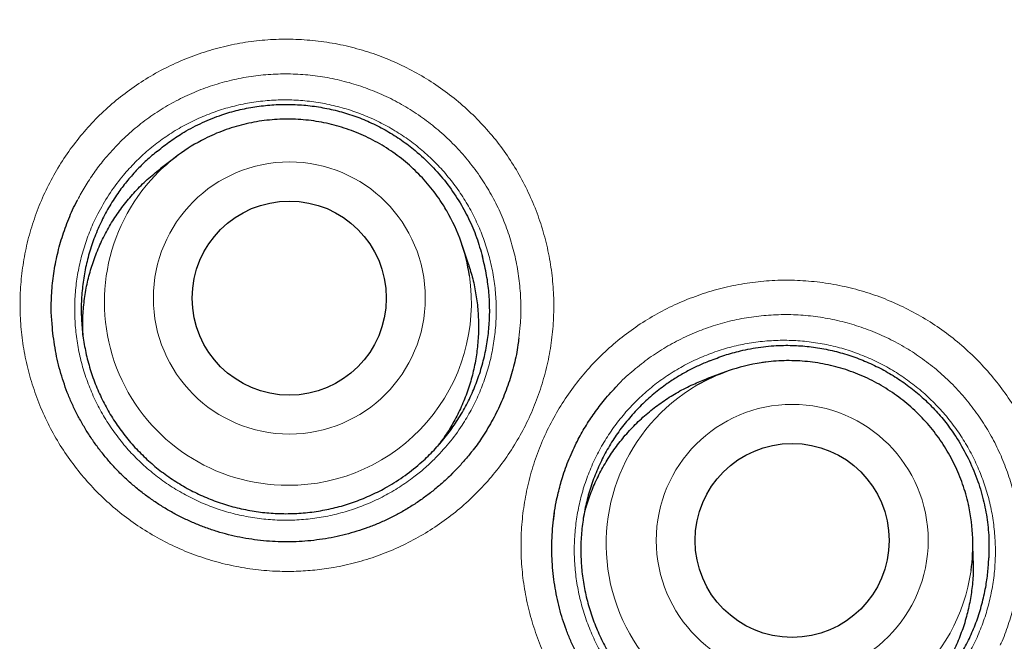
# Model space of a CAD drawing. Header units: millimetres. Extents: x 8 to 869, y 12 to 812.
# Tile 91 of 230: x 410.17 to 416.38, y 803.43 to 807.35. Entities that reach past the tile are written whole.
import ezdxf

# ---------------------------------------------------------------- set-up
doc = ezdxf.new("R2010")
doc.units = ezdxf.units.MM

msp = doc.modelspace()

# ---------------------------------------------------------------- linework, layer by layer
at = {"color": 7, "linetype": 'Continuous', "lineweight": 30}
for p, q in [((411.1535, 806.4893), (411.0528, 806.4125)), ((412.9983, 805.8123), (412.9584, 805.9326)), ((414.6193, 805.1328), (414.5004, 805.089)), ((412.8845, 804.4796), (412.8993, 804.4943)), ((416.1826, 803.9421), (416.1799, 804.0687))]:
    msp.add_line(p, q, dxfattribs=at)
at = {"color": 252, "linetype": 'Continuous', "lineweight": 0}
for centre, radius in [((408.3863, 794.3141), 16.6978), ((408.3863, 794.3141), 15.9984), ((411.8683, 805.5988), 0.8578), ((415.0407, 804.0707), 0.8576)]:
    msp.add_circle(centre, radius, dxfattribs=at)
at = {"color": 7, "linetype": 'Continuous', "lineweight": 30}
for centre, radius in [((408.3863, 794.3141), 16.1738), ((411.8678, 805.5982), 0.6121), ((415.0398, 804.0704), 0.6119)]:
    msp.add_circle(centre, radius, dxfattribs=at)
for centre, radius, start, end in [((411.8538, 805.5719), 1.1542, 116.67547, 136.12841), ((411.863, 805.569), 1.1542, 8.50008, 30.08703), ((415.018, 804.0496), 1.1542, 98.6105, 120.05991), ((415.0263, 804.0442), 1.1539, 351.87284, 12.22012)]:
    msp.add_arc(centre, radius, start, end, dxfattribs=at)
at = {"color": 252, "linetype": 'Continuous', "lineweight": 0}
for centre, radius, start, end in [((411.8572, 805.5736), 1.1555, 136.307, 270.08648), ((411.8642, 805.5707), 1.1527, 269.73673, 8.42659), ((415.0235, 804.0499), 1.1567, 120.30174, 269.97947), ((415.029, 804.0444), 1.1512, 269.70573, 351.84519)]:
    msp.add_arc(centre, radius, start, end, dxfattribs=at)
at = {"color": 7, "linetype": 'Continuous', "lineweight": 30}
for points, knots in [([(418.7011, 779.571), (418.7388, 779.5978), (418.8477, 779.6753), (419.0253, 779.8067), (419.2336, 779.9647), (419.4391, 780.1253), (419.6418, 780.2885), (419.8418, 780.4544), (420.0391, 780.6228), (420.2337, 780.7938), (420.4257, 780.9675), (420.6151, 781.1439), (420.8018, 781.3229), (420.986, 781.5046), (421.1676, 781.689), (421.3466, 781.8761), (421.5231, 782.066), (421.697, 782.2586), (421.8684, 782.454), (422.0371, 782.6519), (422.2029, 782.8523), (422.366, 783.0551), (422.5263, 783.2605), (422.6839, 783.4685), (422.8386, 783.6788), (422.9901, 783.8912), (423.1384, 784.1054), (423.2833, 784.3213), (423.425, 784.5391), (423.5636, 784.759), (423.6991, 784.9809), (423.8313, 785.2045), (423.9602, 785.4299), (424.0858, 785.6571), (424.2082, 785.8861), (424.3273, 786.1168), (424.4429, 786.3491), (424.5551, 786.5828), (424.6638, 786.8177), (424.7689, 787.054), (424.8706, 787.2917), (424.9688, 787.5307), (425.0635, 787.7711), (425.1547, 788.013), (425.2424, 788.256), (425.3266, 788.5004), (425.4075, 788.7465), (425.485, 788.9943), (425.5591, 789.2437), (425.6296, 789.4942), (425.6964, 789.7453), (425.7594, 789.9966), (425.8189, 790.249), (425.8749, 790.5027), (425.9274, 790.7579), (425.9762, 791.0135), (426.0212, 791.2693), (426.0625, 791.5253), (426.1, 791.7815), (426.1338, 792.038), (426.1638, 792.2947), (426.1901, 792.5517), (426.2127, 792.8091), (426.2316, 793.0667), (426.2467, 793.3248), (426.2582, 793.5831), (426.2659, 793.8419), (426.2698, 794.1012), (426.2701, 794.3601), (426.2666, 794.6183), (426.2593, 794.8761), (426.2483, 795.1341), (426.2336, 795.3926), (426.2152, 795.6513), (426.193, 795.9097), (426.1672, 796.1673), (426.1377, 796.4238), (426.1045, 796.68), (426.0676, 796.9361), (426.0269, 797.1921), (425.9826, 797.4475), (425.9346, 797.7021), (425.883, 797.9562), (425.8276, 798.2095), (425.7686, 798.4623), (425.7059, 798.7143), (425.6396, 798.9654), (425.5698, 799.2153), (425.4964, 799.4638), (425.4196, 799.7111), (425.3392, 799.957), (425.2552, 800.2017), (425.1678, 800.4452), (425.077, 800.6867), (424.983, 800.9263), (424.8856, 801.1641), (424.7846, 801.4011), (424.68, 801.637), (424.5719, 801.8716), (424.4604, 802.1045), (424.3459, 802.3354), (424.2281, 802.5642), (424.1068, 802.7921), (423.9818, 803.019), (423.8532, 803.2446), (423.7216, 803.468), (423.587, 803.6891), (423.4493, 803.9081), (423.3086, 804.1249), (423.1648, 804.3396), (423.0179, 804.5522), (422.8679, 804.7626), (422.7149, 804.971), (422.5587, 805.1772), (422.3994, 805.3814), (422.237, 805.5836), (422.0713, 805.7838), (421.9026, 805.9819), (421.7314, 806.177), (421.558, 806.369), (421.3824, 806.5578), (421.2041, 806.7441), (421.0231, 806.9278), (420.8396, 807.1087), (420.6535, 807.2869), (420.465, 807.4622), (420.2742, 807.6347), (420.0807, 807.8045), (419.8844, 807.9717), (419.6853, 808.1366), (419.4835, 808.2988), (419.2792, 808.4582), (419.0727, 808.6147), (418.8643, 808.7679), (418.654, 808.9179), (418.4411, 809.0652), (418.2256, 809.2098), (418.0078, 809.3514), (417.7885, 809.4896), (417.5676, 809.6244), (417.3452, 809.7557), (417.1212, 809.8837), (416.8955, 810.0082), (416.6682, 810.1294), (416.4393, 810.2473), (416.2087, 810.3618), (415.9764, 810.4729), (415.7424, 810.5807), (415.5067, 810.6852), (415.2692, 810.7864), (415.0299, 810.8844), (414.7897, 810.9786), (414.5486, 811.0691), (414.3064, 811.1561), (414.0624, 811.2398), (413.8168, 811.3201), (413.5698, 811.3969), (413.3219, 811.4701), (413.0736, 811.5396), (412.8245, 811.6054), (412.5744, 811.6676), (412.3229, 811.7264), (412.0702, 811.7816), (411.8169, 811.8332), (411.5628, 811.8811), (411.308, 811.9253), (411.0524, 811.9659), (410.796, 812.0028), (410.5391, 812.036), (410.2818, 812.0655), (410.0245, 812.0913), (409.7671, 812.1133), (409.5096, 812.1315), (409.252, 812.146), (408.9943, 812.1568), (408.7366, 812.1636), (408.5339, 812.1667), (408.4172, 812.1662), (408.3863, 812.1661)], [0, 0, 0, 0, 0.003067, 0.00886, 0.014634, 0.020394, 0.026143, 0.031881, 0.03761, 0.043334, 0.049052, 0.054767, 0.060481, 0.066195, 0.071911, 0.077631, 0.083355, 0.089087, 0.094827, 0.10058, 0.106318, 0.112064, 0.117822, 0.123589, 0.129357, 0.135122, 0.140878, 0.146619, 0.152352, 0.1581, 0.163842, 0.16958, 0.175314, 0.181048, 0.186782, 0.192519, 0.198255, 0.203979, 0.209697, 0.215409, 0.221118, 0.226825, 0.232532, 0.238241, 0.243954, 0.249652, 0.255375, 0.261114, 0.266863, 0.272613, 0.278356, 0.284083, 0.289785, 0.295538, 0.301299, 0.307047, 0.312784, 0.318511, 0.324231, 0.329944, 0.335653, 0.341359, 0.347065, 0.352771, 0.35848, 0.364192, 0.36991, 0.375636, 0.381372, 0.387069, 0.392751, 0.398458, 0.404181, 0.409913, 0.415644, 0.421365, 0.427066, 0.432755, 0.438484, 0.444211, 0.449935, 0.455659, 0.461384, 0.467112, 0.472845, 0.478584, 0.484323, 0.490054, 0.495777, 0.501495, 0.50721, 0.512924, 0.518638, 0.524354, 0.53002, 0.535694, 0.541386, 0.547089, 0.552798, 0.558503, 0.564198, 0.569874, 0.575558, 0.581304, 0.58704, 0.592766, 0.598485, 0.604198, 0.609907, 0.615614, 0.62132, 0.627028, 0.632738, 0.638452, 0.644172, 0.649901, 0.655638, 0.661388, 0.667147, 0.672839, 0.678533, 0.684229, 0.689926, 0.695621, 0.701312, 0.706998, 0.712678, 0.718358, 0.724055, 0.729766, 0.735488, 0.741214, 0.746939, 0.752655, 0.758356, 0.764057, 0.76981, 0.775549, 0.781274, 0.786989, 0.792694, 0.798393, 0.804085, 0.809774, 0.815461, 0.821147, 0.826835, 0.832526, 0.838221, 0.843922, 0.849631, 0.855353, 0.86102, 0.866701, 0.872401, 0.878113, 0.883829, 0.889541, 0.89524, 0.90092, 0.906608, 0.912323, 0.918035, 0.923745, 0.929456, 0.935168, 0.940883, 0.946604, 0.952332, 0.958053, 0.963765, 0.969471, 0.975172, 0.98087, 0.986567, 0.992266, 0.997951, 1, 1, 1, 1]), ([(424.8658, 794.3141), (424.8642, 794.4867), (424.8611, 794.8318), (424.8358, 795.349), (424.7954, 795.8652), (424.7385, 796.3799), (424.6655, 796.8925), (424.5765, 797.4026), (424.4744, 797.8955), (424.3609, 798.3711), (424.2375, 798.8294), (424.1009, 799.284), (423.9513, 799.7344), (423.7887, 800.1803), (423.6081, 800.6348), (423.4082, 801.0968), (423.1877, 801.5653), (422.9527, 802.0266), (422.7032, 802.4804), (422.4397, 802.926), (422.1622, 803.3632), (421.8793, 803.7796), (421.5923, 804.1756), (421.3029, 804.5517), (421.0028, 804.9194), (420.6922, 805.2783), (420.3714, 805.6281), (420.0306, 805.9788), (419.6691, 806.3291), (419.2861, 806.6776), (418.8924, 807.0139), (418.4883, 807.3376), (418.0743, 807.6485), (417.6506, 807.9462), (417.2299, 808.2226), (416.8133, 808.4786), (416.4019, 808.7154), (415.9839, 808.9403), (415.5596, 809.153), (415.1294, 809.3534), (414.6804, 809.547), (414.2123, 809.7323), (413.7251, 809.9077), (413.2327, 810.0677), (412.7355, 810.2121), (412.234, 810.3409), (411.7286, 810.4539), (411.2342, 810.5482), (410.7513, 810.6253), (410.2806, 810.6866), (409.8084, 810.7344), (409.335, 810.7685), (408.8608, 810.789), (408.3719, 810.7961), (407.8685, 810.7882), (407.3513, 810.7638), (406.8351, 810.7232), (406.3205, 810.6663), (405.8079, 810.5934), (405.2978, 810.5044), (404.8049, 810.4023), (404.3292, 810.2887), (403.8709, 810.1653), (403.4164, 810.0287), (402.9659, 809.8791), (402.52, 809.7166), (402.0656, 809.536), (401.6036, 809.336), (401.1351, 809.1156), (400.6737, 808.8805), (400.22, 808.6311), (399.7743, 808.3675), (399.3371, 808.0901), (398.9208, 807.8071), (398.5248, 807.5202), (398.1486, 807.2308), (397.781, 806.9306), (397.4221, 806.62), (397.0723, 806.2992), (396.7216, 805.9585), (396.3712, 805.5969), (396.0228, 805.214), (395.6865, 804.8203), (395.3628, 804.4162), (395.0519, 804.0021), (394.7541, 803.5785), (394.4778, 803.1577), (394.2217, 802.7411), (393.9849, 802.3298), (393.7601, 801.9118), (393.5474, 801.4875), (393.347, 801.0572), (393.1534, 800.6082), (392.9681, 800.1401), (392.7927, 799.653), (392.6327, 799.1605), (392.4882, 798.6633), (392.3594, 798.1618), (392.2465, 797.6565), (392.1522, 797.162), (392.075, 796.6791), (392.0137, 796.2085), (391.9659, 795.7363), (391.9318, 795.2629), (391.9113, 794.7887), (391.9043, 794.2997), (391.9122, 793.7964), (391.9366, 793.2792), (391.9772, 792.763), (392.034, 792.2483), (392.107, 791.7357), (392.196, 791.2256), (392.2981, 790.7327), (392.4116, 790.2571), (392.535, 789.7988), (392.6716, 789.3442), (392.8213, 788.8938), (392.9838, 788.4479), (393.1644, 787.9934), (393.3643, 787.5314), (393.5848, 787.0629), (393.8198, 786.6016), (394.0693, 786.1478), (394.3329, 785.7022), (394.6103, 785.265), (394.8933, 784.8486), (395.1802, 784.4526), (395.4696, 784.0765), (395.7697, 783.7088), (396.0803, 783.3499), (396.4011, 783.0001), (396.7419, 782.6494), (397.1034, 782.2991), (397.4864, 781.9506), (397.8801, 781.6143), (398.2842, 781.2906), (398.6983, 780.9797), (399.1219, 780.682), (399.5426, 780.4056), (399.9592, 780.1496), (400.3706, 779.9128), (400.7886, 779.6879), (401.2129, 779.4752), (401.6431, 779.2748), (402.0922, 779.0812), (402.5602, 778.8959), (403.0474, 778.7205), (403.5398, 778.5605), (404.037, 778.4161), (404.5386, 778.2873), (405.0439, 778.1743), (405.5384, 778.08), (406.0212, 778.0029), (406.4919, 777.9415), (406.9641, 777.8938), (407.4375, 777.8596), (407.9117, 777.8392), (408.4006, 777.8321), (408.904, 777.84), (409.4212, 777.8644), (409.9374, 777.905), (410.452, 777.9619), (410.9646, 778.0348), (411.4747, 778.1238), (411.9677, 778.2259), (412.4433, 778.3394), (412.9016, 778.4629), (413.3561, 778.5995), (413.8066, 778.7491), (414.2525, 778.9116), (414.7069, 779.0922), (415.1689, 779.2922), (415.6374, 779.5126), (416.0988, 779.7477), (416.5525, 779.9971), (416.9982, 780.2607), (417.4354, 780.5381), (417.8517, 780.8211), (418.2477, 781.108), (418.6239, 781.3974), (418.9916, 781.6976), (419.3504, 782.0082), (419.7002, 782.329), (420.0509, 782.6697), (420.4013, 783.0312), (420.7497, 783.4142), (421.086, 783.8079), (421.4098, 784.212), (421.7206, 784.6261), (422.0184, 785.0497), (422.2948, 785.4705), (422.5508, 785.8871), (422.7876, 786.2984), (423.0124, 786.7164), (423.2251, 787.1407), (423.4255, 787.571), (423.6191, 788.02), (423.8044, 788.4881), (423.9798, 788.9752), (424.1398, 789.4677), (424.2843, 789.9649), (424.4131, 790.4664), (424.526, 790.9717), (424.6203, 791.4662), (424.6975, 791.9491), (424.7588, 792.4197), (424.8066, 792.8919), (424.8405, 793.3653), (424.8618, 793.8395), (424.8644, 794.1559), (424.8658, 794.3141)], [0, 0, 0, 0, 0.005, 0.01, 0.015, 0.0199999, 0.0249999, 0.0299999, 0.0349999, 0.0395832, 0.0441666, 0.0487499, 0.0533333, 0.0579166, 0.0625, 0.0675, 0.0725, 0.0775, 0.0824999, 0.0874999, 0.0924999, 0.0974999, 0.1020832, 0.1066666, 0.1112499, 0.1158333, 0.1204166, 0.125, 0.13, 0.135, 0.14, 0.1449999, 0.1499999, 0.1549999, 0.1599999, 0.1645832, 0.1691666, 0.1737499, 0.1783333, 0.1829166, 0.1875, 0.1925, 0.1975, 0.2025, 0.2074999, 0.2124999, 0.2174999, 0.2224999, 0.2270832, 0.2316666, 0.2362499, 0.2408333, 0.2454166, 0.25, 0.255, 0.26, 0.265, 0.2699999, 0.2749999, 0.2799999, 0.2849999, 0.2895832, 0.2941666, 0.2987499, 0.3033333, 0.3079166, 0.3125, 0.3175, 0.3225, 0.3275, 0.3324999, 0.3374999, 0.3424999, 0.3474999, 0.3520832, 0.3566666, 0.3612499, 0.3658333, 0.3704166, 0.375, 0.38, 0.385, 0.39, 0.3949999, 0.3999999, 0.4049999, 0.4099999, 0.4145832, 0.4191666, 0.4237499, 0.4283333, 0.4329166, 0.4375, 0.4425, 0.4475, 0.4525, 0.4574999, 0.4624999, 0.4674999, 0.4724999, 0.4770832, 0.4816666, 0.4862499, 0.4908333, 0.4954166, 0.5, 0.505, 0.51, 0.515, 0.5199999, 0.5249999, 0.5299999, 0.5349999, 0.5395832, 0.5441666, 0.5487499, 0.5533333, 0.5579166, 0.5625, 0.5675, 0.5725, 0.5775, 0.5824999, 0.5874999, 0.5924999, 0.5974999, 0.6020832, 0.6066666, 0.6112499, 0.6158333, 0.6204166, 0.625, 0.63, 0.635, 0.64, 0.6449999, 0.6499999, 0.6549999, 0.6599999, 0.6645832, 0.6691666, 0.6737499, 0.6783333, 0.6829166, 0.6875, 0.6925, 0.6975, 0.7025, 0.7074999, 0.7124999, 0.7174999, 0.7224999, 0.7270832, 0.7316666, 0.7362499, 0.7408333, 0.7454166, 0.75, 0.755, 0.76, 0.765, 0.7699999, 0.7749999, 0.7799999, 0.7849999, 0.7895832, 0.7941666, 0.7987499, 0.8033333, 0.8079166, 0.8125, 0.8175, 0.8225, 0.8275, 0.8324999, 0.8374999, 0.8424999, 0.8474999, 0.8520832, 0.8566666, 0.8612499, 0.8658333, 0.8704166, 0.875, 0.88, 0.885, 0.89, 0.8949999, 0.8999999, 0.9049999, 0.9099999, 0.9145832, 0.9191666, 0.9237499, 0.9283333, 0.9329166, 0.9375, 0.9425, 0.9475, 0.9525, 0.9574999, 0.9624999, 0.9674999, 0.9724999, 0.9770832, 0.9816666, 0.9862499, 0.9908333, 0.9954166, 1, 1, 1, 1]), ([(411.0367, 806.5256), (411.0635, 806.5469), (411.117, 806.5895), (411.2115, 806.6503), (411.3193, 806.7071), (411.434, 806.7529), (411.545, 806.785), (411.6507, 806.8059), (411.7578, 806.8179), (411.8654, 806.8211), (411.9728, 806.8151), (412.0795, 806.8004), (412.1847, 806.7769), (412.2877, 806.7447), (412.3879, 806.7034), (412.4846, 806.6533), (412.5766, 806.5951), (412.6715, 806.523), (412.7667, 806.4346), (412.8588, 806.3287), (412.937, 806.2168), (413.0006, 806.1005), (413.0516, 805.9821), (413.0749, 805.8995), (413.0865, 805.8583)], [0, 0, 0, 0, 0.040017, 0.080034, 0.13114, 0.182243, 0.224027, 0.265964, 0.307909, 0.349704, 0.391454, 0.43335, 0.475242, 0.516986, 0.559169, 0.601513, 0.643863, 0.686054, 0.74053, 0.795167, 0.849643, 0.899722, 0.949931, 1, 1, 1, 1]), ([(412.8612, 806.1477), (412.8536, 806.1608), (412.835, 806.1929), (412.8017, 806.2416), (412.762, 806.2941), (412.7193, 806.3441), (412.6739, 806.3916), (412.6258, 806.4365), (412.5753, 806.4787), (412.5224, 806.5179), (412.4674, 806.554), (412.4104, 806.587), (412.3517, 806.6167), (412.2914, 806.643), (412.2296, 806.6659), (412.1667, 806.6852), (412.1028, 806.701), (412.0381, 806.7131), (411.9728, 806.7215), (411.9071, 806.7263), (411.8413, 806.7273), (411.7756, 806.7245), (411.7101, 806.7181), (411.645, 806.708), (411.5807, 806.6941), (411.5173, 806.6767), (411.455, 806.6557), (411.3943, 806.6315), (411.3552, 806.6127), (411.3358, 806.6033)], [0, 0, 0, 0, 0.025957, 0.063432, 0.10091, 0.13839, 0.175873, 0.213358, 0.250845, 0.288335, 0.325826, 0.363319, 0.400814, 0.43831, 0.475807, 0.513304, 0.550803, 0.588301, 0.625799, 0.663297, 0.700794, 0.73829, 0.775785, 0.813278, 0.85077, 0.88826, 0.925747, 0.963233, 1, 1, 1, 1]), ([(411.0367, 806.5256), (411.0134, 806.5062), (410.9667, 806.4673), (410.9016, 806.4024), (410.8408, 806.3329), (410.782, 806.2549), (410.7271, 806.1687), (410.6768, 806.0733), (410.6345, 805.973), (410.6009, 805.8694), (410.5764, 805.7644), (410.5608, 805.6577), (410.5542, 805.549), (410.5569, 805.4402), (410.5687, 805.3329), (410.5893, 805.227), (410.6192, 805.1222), (410.6579, 805.0202), (410.7047, 804.9229), (410.7593, 804.8296), (410.8223, 804.7405), (410.8927, 804.657), (410.9691, 804.5805), (411.0516, 804.5105), (411.1406, 804.4471), (411.2346, 804.3914), (411.3321, 804.3443), (411.4332, 804.3055), (411.5381, 804.2749), (411.6453, 804.2534), (411.7528, 804.2411), (411.861, 804.2377), (411.9701, 804.2435), (412.0783, 804.2585), (412.1838, 804.2824), (412.2869, 804.3149), (412.3879, 804.3563), (412.4931, 804.4104), (412.6001, 804.479), (412.6984, 804.5578), (412.7821, 804.6391), (412.853, 804.7204), (412.9174, 804.8082), (412.974, 804.9012), (413.0221, 804.9977), (413.0619, 805.0979), (413.0935, 805.2021), (413.116, 805.3086), (413.1292, 805.4157), (413.1336, 805.5234), (413.1285, 805.6322), (413.1143, 805.7448), (413.0961, 805.8194), (413.0865, 805.8583)], [0, 0, 0, 0, 0.016489, 0.032979, 0.049812, 0.066645, 0.08597, 0.105296, 0.125182, 0.145069, 0.164394, 0.183719, 0.203606, 0.223493, 0.242818, 0.262143, 0.28203, 0.301917, 0.321242, 0.340567, 0.360454, 0.38034, 0.399666, 0.418991, 0.438878, 0.458764, 0.478089, 0.497415, 0.517301, 0.537188, 0.556513, 0.575838, 0.595725, 0.615612, 0.634937, 0.654262, 0.674149, 0.694036, 0.718367, 0.74297, 0.762295, 0.78162, 0.801507, 0.821394, 0.840719, 0.860044, 0.879931, 0.899817, 0.919143, 0.938468, 0.958355, 0.978241, 1, 1, 1, 1]), ([(410.5666, 805.3649), (410.5656, 805.3975), (410.5636, 805.4654), (410.5716, 805.5688), (410.5879, 805.6728), (410.6131, 805.7744), (410.6464, 805.8733), (410.6886, 805.9701), (410.7387, 806.0628), (410.7962, 806.1503), (410.8605, 806.2326), (410.9327, 806.3097), (410.9973, 806.3699), (411.0397, 806.4014), (411.0534, 806.4116)], [0, 0, 0, 0, 0.081349, 0.169615, 0.25853, 0.344322, 0.430709, 0.518975, 0.60789, 0.693681, 0.780069, 0.868335, 0.95725, 1, 1, 1, 1]), ([(410.3711, 805.4433), (410.3697, 805.4587), (410.3649, 805.5156), (410.3672, 805.6143), (410.3782, 805.7382), (410.4005, 805.8607), (410.4327, 805.9811), (410.4758, 806.098), (410.5097, 806.1765), (410.5311, 806.2146), (410.5322, 806.2167)], [0, 0, 0, 0, 0.058066, 0.213879, 0.369137, 0.524396, 0.680209, 0.836023, 0.991281, 1, 1, 1, 1]), ([(412.9979, 805.8122), (413.0075, 805.7818), (413.0273, 805.7185), (413.047, 805.6194), (413.0595, 805.5157), (413.0631, 805.4101), (413.0576, 805.3049), (413.0434, 805.2012), (413.0206, 805.0994), (412.9889, 804.9986), (412.9489, 804.9011), (412.9008, 804.8083), (412.8527, 804.7296), (412.8174, 804.6839), (412.8032, 804.6655)], [0, 0, 0, 0, 0.078944, 0.164032, 0.249711, 0.337253, 0.425439, 0.510527, 0.596206, 0.683749, 0.771935, 0.857023, 0.942702, 1, 1, 1, 1]), ([(413.0174, 804.629), (413.0166, 804.628), (413.0011, 804.6072), (412.9679, 804.5685), (412.9178, 804.5133), (412.8646, 804.4609), (412.8089, 804.4111), (412.7508, 804.3641), (412.6905, 804.3202), (412.6282, 804.2795), (412.5642, 804.2421), (412.4985, 804.2081), (412.4315, 804.1775), (412.3633, 804.1506), (412.2938, 804.1272), (412.223, 804.1072), (412.151, 804.0906), (412.0779, 804.0777), (412.004, 804.0683), (411.9295, 804.0626), (411.8546, 804.0606), (411.7797, 804.0623), (411.7049, 804.0677), (411.6306, 804.0768), (411.5569, 804.0896), (411.4842, 804.106), (411.4126, 804.126), (411.3424, 804.1494), (411.2737, 804.1764), (411.2064, 804.2067), (411.1405, 804.2404), (411.0763, 804.2774), (411.0139, 804.3176), (410.9536, 804.3609), (410.8955, 804.4072), (410.8397, 804.4564), (410.7866, 804.5082), (410.7362, 804.5625), (410.6886, 804.6193), (410.6438, 804.6785), (410.6019, 804.7401), (410.5631, 804.8036), (410.5276, 804.8689), (410.4955, 804.9356), (410.4672, 805.0032), (410.4425, 805.0717), (410.4214, 805.1413), (410.4037, 805.2125), (410.3894, 805.2851), (410.379, 805.3587), (410.3732, 805.4118), (410.372, 805.4402), (410.3718, 805.4437)], [0, 0, 0, 0, 0.001049, 0.021913, 0.042825, 0.063766, 0.084716, 0.105649, 0.126546, 0.147391, 0.168167, 0.188864, 0.209473, 0.229974, 0.250435, 0.270999, 0.291663, 0.312414, 0.333241, 0.354125, 0.37505, 0.395994, 0.416936, 0.437852, 0.458726, 0.479542, 0.500289, 0.520959, 0.541562, 0.562094, 0.582805, 0.603513, 0.624227, 0.644957, 0.665707, 0.686486, 0.707281, 0.727962, 0.748651, 0.76943, 0.790264, 0.811114, 0.831929, 0.852667, 0.87325, 0.893508, 0.913869, 0.934428, 0.955163, 0.976046, 0.997047, 1, 1, 1, 1]), ([(413.3156, 805.3456), (413.3141, 805.3313), (413.3083, 805.2759), (413.2875, 805.1807), (413.2531, 805.0611), (413.208, 804.9449), (413.1537, 804.8327), (413.0931, 804.7321), (413.0469, 804.6643), (413.0212, 804.6331), (413.0174, 804.6285)], [0, 0, 0, 0, 0.054772, 0.212757, 0.370743, 0.529293, 0.687843, 0.845828, 0.977444, 1, 1, 1, 1]), ([(414.5184, 805.2019), (414.5502, 805.2143), (414.614, 805.2393), (414.7221, 805.2695), (414.8419, 805.292), (414.965, 805.3019), (415.0805, 805.2999), (415.1877, 805.2887), (415.2936, 805.2687), (415.3973, 805.2399), (415.4982, 805.2026), (415.5959, 805.157), (415.6894, 805.1036), (415.7784, 805.0425), (415.862, 804.9735), (415.9395, 804.8971), (416.0103, 804.8143), (416.0798, 804.7174), (416.1447, 804.605), (416.2015, 804.4767), (416.2432, 804.3466), (416.2697, 804.2168), (416.2836, 804.0886), (416.2815, 804.0028), (416.2804, 803.96)], [0, 0, 0, 0, 0.040017, 0.080034, 0.13114, 0.182243, 0.224027, 0.265964, 0.307909, 0.349704, 0.391454, 0.43335, 0.475242, 0.516986, 0.559169, 0.601513, 0.643863, 0.686054, 0.74053, 0.795167, 0.849643, 0.899722, 0.949931, 1, 1, 1, 1]), ([(414.5184, 805.2019), (414.4952, 805.1923), (414.4488, 805.1731), (414.3812, 805.1391), (414.3154, 805.1014), (414.2432, 805.0539), (414.1664, 804.9951), (414.0865, 804.9227), (414.0123, 804.843), (413.9452, 804.7573), (413.8862, 804.6671), (413.8348, 804.5722), (413.7914, 804.4724), (413.7565, 804.3693), (413.7308, 804.2645), (413.7139, 804.1579), (413.706, 804.0492), (413.7074, 803.9402), (413.7179, 803.8327), (413.7373, 803.7264), (413.7659, 803.6211), (413.8034, 803.5186), (413.8489, 803.4205), (413.9024, 803.3265), (413.9643, 803.2364), (414.0336, 803.1519), (414.109, 803.0743), (414.1906, 803.0031), (414.2787, 802.9385), (414.372, 802.8815), (414.4689, 802.8331), (414.5693, 802.7928), (414.6738, 802.7609), (414.7806, 802.7379), (414.8879, 802.7242), (414.996, 802.7193), (415.105, 802.7237), (415.2133, 802.7372), (415.319, 802.7597), (415.4224, 802.7908), (415.5237, 802.831), (415.6295, 802.8837), (415.7372, 802.951), (415.8363, 803.0285), (415.9209, 803.1087), (415.9927, 803.1891), (416.0581, 803.2761), (416.1158, 803.3685), (416.1649, 803.4644), (416.2059, 803.5642), (416.2387, 803.668), (416.2613, 803.7697), (416.2755, 803.8673), (416.2788, 803.929), (416.2804, 803.96)], [0, 0, 0, 0, 0.013612, 0.027225, 0.041028, 0.054832, 0.074157, 0.093482, 0.113368, 0.133255, 0.15258, 0.171905, 0.191792, 0.211678, 0.231003, 0.250328, 0.270215, 0.290101, 0.309426, 0.328752, 0.348638, 0.368525, 0.38785, 0.407175, 0.427061, 0.446948, 0.466273, 0.485598, 0.505485, 0.525371, 0.544696, 0.564021, 0.583908, 0.603794, 0.623119, 0.642445, 0.662331, 0.682218, 0.701543, 0.720868, 0.740754, 0.760641, 0.784972, 0.809575, 0.8289, 0.848225, 0.868111, 0.887998, 0.907323, 0.926648, 0.946535, 0.966421, 0.983167, 1, 1, 1, 1]), ([(416.1537, 804.2887), (416.153, 804.2923), (416.1482, 804.3174), (416.1357, 804.3633), (416.116, 804.426), (416.0925, 804.4874), (416.0656, 804.5475), (416.0354, 804.6059), (416.0018, 804.6625), (415.9652, 804.7171), (415.9254, 804.7696), (415.8828, 804.8197), (415.8374, 804.8674), (415.7894, 804.9124), (415.7389, 804.9546), (415.6861, 804.9939), (415.6311, 805.0302), (415.5742, 805.0633), (415.5155, 805.0931), (415.4552, 805.1195), (415.3935, 805.1425), (415.3307, 805.162), (415.2668, 805.1778), (415.2021, 805.1901), (415.1369, 805.1986), (415.0713, 805.2034), (415.0055, 805.2045), (414.9398, 805.2017), (414.8864, 805.1971), (414.8552, 805.192), (414.8456, 805.1904)], [0, 0, 0, 0, 0.00635, 0.043908, 0.081468, 0.119031, 0.156597, 0.194165, 0.231735, 0.269307, 0.306882, 0.344458, 0.382036, 0.419616, 0.457197, 0.494779, 0.532361, 0.569944, 0.607527, 0.64511, 0.682692, 0.720273, 0.757854, 0.795433, 0.83301, 0.870586, 0.90816, 0.945732, 0.983301, 1, 1, 1, 1]), ([(413.5643, 804.3699), (413.5725, 804.4023), (413.591, 804.4751), (413.6316, 804.5844), (413.6806, 804.6912), (413.7347, 804.7876), (413.7917, 804.8741), (413.8581, 804.9621), (413.9095, 805.0174), (413.9374, 805.0475)], [0, 0, 0, 0, 0.128122, 0.287359, 0.446029, 0.578258, 0.71065, 0.842878, 1, 1, 1, 1]), ([(413.7258, 804.2235), (413.7313, 804.2455), (413.745, 804.3012), (413.7768, 804.3884), (413.82, 804.4848), (413.8715, 804.5767), (413.9302, 804.6633), (413.9956, 804.7446), (414.0686, 804.8209), (414.1478, 804.8906), (414.2319, 804.9529), (414.3207, 805.0076), (414.4103, 805.0538), (414.472, 805.0775), (414.5006, 805.0885)], [0, 0, 0, 0, 0.056379, 0.142205, 0.229897, 0.318234, 0.403468, 0.489293, 0.576985, 0.665322, 0.750556, 0.836382, 0.924074, 1, 1, 1, 1]), ([(415.8474, 802.8028), (415.8405, 802.7978), (415.8134, 802.7785), (415.7641, 802.7479), (415.6997, 802.7112), (415.6337, 802.6782), (415.5663, 802.6486), (415.4978, 802.6227), (415.4281, 802.6003), (415.3571, 802.5814), (415.2849, 802.5659), (415.2117, 802.554), (415.1378, 802.5458), (415.0632, 802.5412), (414.9884, 802.5403), (414.9136, 802.5432), (414.839, 802.5497), (414.7648, 802.56), (414.6914, 802.5739), (414.619, 802.5914), (414.5478, 802.6125), (414.4779, 802.637), (414.4097, 802.6651), (414.3429, 802.6964), (414.2775, 802.7312), (414.2138, 802.7692), (414.1521, 802.8104), (414.0925, 802.8546), (414.0351, 802.9018), (413.98, 802.9519), (413.9276, 803.0046), (413.878, 803.0598), (413.8313, 803.1173), (413.7873, 803.1773), (413.7463, 803.2395), (413.7084, 803.3037), (413.6738, 803.3695), (413.6427, 803.4368), (413.6153, 803.5048), (413.5916, 803.5738), (413.5715, 803.6438), (413.5548, 803.7153), (413.5415, 803.7882), (413.5318, 803.8621), (413.5258, 803.9367), (413.5234, 804.0119), (413.5247, 804.0872), (413.5297, 804.1624), (413.5385, 804.237), (413.5499, 804.3064), (413.5601, 804.3504), (413.5646, 804.3702)], [0, 0, 0, 0, 0.0071616, 0.0280076, 0.0487859, 0.0694849, 0.0900967, 0.1106008, 0.1310646, 0.1516315, 0.1722974, 0.1930517, 0.2138805, 0.2347672, 0.2556936, 0.2766401, 0.2975827, 0.3185, 0.3393743, 0.3601909, 0.3809379, 0.401607, 0.4222097, 0.4427393, 0.4634483, 0.4841532, 0.5048641, 0.5255897, 0.5463358, 0.5671102, 0.587899, 0.6085747, 0.629257, 0.6500299, 0.6708568, 0.6916993, 0.7125059, 0.7332368, 0.7538109, 0.7740612, 0.794414, 0.8149647, 0.8356912, 0.8565668, 0.8775599, 0.8986352, 0.919755, 0.9408775, 0.9619528, 0.9829433, 1, 1, 1, 1]), ([(413.5399, 804.2451), (413.5381, 804.235), (413.5351, 804.2172), (413.5333, 804.1993), (413.5326, 804.1916)], [0, 0, 0, 0, 0.572504, 1, 1, 1, 1]), ([(416.1815, 803.9421), (416.1821, 803.9237), (416.1838, 803.8696), (416.1768, 803.7813), (416.1615, 803.6778), (416.1371, 803.5762), (416.1041, 803.4759), (416.0626, 803.379), (416.0134, 803.2867), (415.9569, 803.199), (415.8924, 803.1153), (415.8209, 803.0379), (415.7477, 802.9697), (415.6962, 802.9312), (415.6722, 802.9132)], [0, 0, 0, 0, 0.046196, 0.135637, 0.221936, 0.308834, 0.397622, 0.487063, 0.573362, 0.66026, 0.749048, 0.838489, 0.924788, 1, 1, 1, 1])]:
    msp.add_open_spline(points, degree=3, knots=knots, dxfattribs=at)
at = {"color": 252, "linetype": 'Continuous', "lineweight": 0}
for points, knots in [([(408.3863, 776.4808), (408.5455, 776.4821), (408.8641, 776.4848), (409.3418, 776.5059), (409.8187, 776.5394), (410.2945, 776.5865), (410.7706, 776.6469), (411.2467, 776.721), (411.7226, 776.8086), (412.1961, 776.9095), (412.6664, 777.0233), (413.146, 777.1536), (413.634, 777.3013), (414.1065, 777.4598), (414.5513, 777.6228), (414.9688, 777.7881), (415.3819, 777.964), (415.807, 778.1579), (416.243, 778.3713), (416.6891, 778.6054), (417.1031, 778.8378), (417.4861, 779.066), (417.8392, 779.2876), (418.1872, 779.5174), (418.5581, 779.775), (418.9502, 780.0626), (419.3418, 780.3677), (419.7059, 780.6676), (420.0438, 780.9604), (420.3743, 781.2616), (420.7102, 781.5835), (421.05, 781.9272), (421.3923, 782.2936), (421.705, 782.6479), (421.99, 782.9879), (422.249, 783.312), (422.5005, 783.642), (422.7648, 784.006), (423.0395, 784.4058), (423.3081, 784.8221), (423.5526, 785.2246), (423.7748, 785.6117), (423.9872, 786.0043), (424.198, 786.4181), (424.4053, 786.8537), (424.6076, 787.3116), (424.7858, 787.7483), (424.9424, 788.1627), (425.0798, 788.5534), (425.208, 788.9472), (425.337, 789.3775), (425.4639, 789.8447), (425.5796, 790.3257), (425.6772, 790.7856), (425.7587, 791.2237), (425.8293, 791.6637), (425.8913, 792.1231), (425.943, 792.602), (425.9827, 793.1001), (426.0068, 793.5704), (426.0179, 794.0125), (426.0186, 794.4259), (426.0096, 794.8393), (425.9903, 795.2637), (425.9599, 795.699), (425.9175, 796.1448), (425.8619, 796.605), (425.7918, 797.0792), (425.7058, 797.567), (425.6062, 798.0522), (425.4932, 798.5344), (425.3724, 798.9921), (425.2459, 799.4254), (425.1154, 799.8349), (424.975, 800.241), (424.8248, 800.6436), (424.6627, 801.0474), (424.4883, 801.4521), (424.3014, 801.8573), (424.0973, 802.2717), (423.8749, 802.6944), (423.6331, 803.1247), (423.3793, 803.5481), (423.114, 803.9642), (422.8294, 804.3842), (422.5247, 804.8071), (422.1989, 805.2317), (421.8603, 805.6463), (421.52, 806.0383), (421.1794, 806.4083), (420.8398, 806.7572), (420.4898, 807.0972), (420.1296, 807.4282), (419.7595, 807.7497), (419.3921, 808.0514), (419.0287, 808.3341), (418.6703, 808.5987), (418.2925, 808.8632), (417.8948, 809.1263), (417.4764, 809.3866), (417.051, 809.6352), (416.6188, 809.8719), (416.168, 810.1027), (415.6981, 810.3261), (415.2087, 810.5407), (414.713, 810.7403), (414.2393, 810.9144), (413.789, 811.0658), (413.3633, 811.197), (412.9194, 811.3216), (412.457, 811.4383), (411.9761, 811.5455), (411.4923, 811.6393), (411.0062, 811.7196), (410.5044, 811.7882), (409.987, 811.8438), (409.4542, 811.8843), (408.9205, 811.9098), (408.5643, 811.913), (408.3863, 811.9146)], [0, 0, 0, 0, 0.0086093, 0.0172236, 0.0258398, 0.0344543, 0.0430638, 0.0517791, 0.0604994, 0.0692214, 0.0779419, 0.0866572, 0.096081, 0.1055047, 0.1135931, 0.1216842, 0.1297754, 0.1378638, 0.1469387, 0.1560154, 0.1650903, 0.1726016, 0.1801149, 0.1876281, 0.1951394, 0.2045262, 0.2139131, 0.2219679, 0.2300253, 0.2380827, 0.2461375, 0.2551708, 0.2642058, 0.2732391, 0.2807127, 0.2881882, 0.2956638, 0.3031374, 0.3125078, 0.3218781, 0.3299189, 0.3379621, 0.3460053, 0.354046, 0.3630634, 0.3720827, 0.3811001, 0.3885611, 0.3960242, 0.4034873, 0.4109484, 0.4203033, 0.4296583, 0.4376858, 0.4457158, 0.4537458, 0.4617733, 0.4707755, 0.4797795, 0.4887817, 0.49623, 0.5036803, 0.5111307, 0.518579, 0.5266466, 0.5347155, 0.5427831, 0.5517025, 0.5606271, 0.5695534, 0.5784779, 0.5873973, 0.5951368, 0.6028798, 0.6106238, 0.6183667, 0.6261062, 0.6341451, 0.6421853, 0.6502242, 0.6591122, 0.6680054, 0.6769003, 0.6857936, 0.6946817, 0.704322, 0.7139667, 0.7236114, 0.7332516, 0.742023, 0.750796, 0.7595674, 0.7684003, 0.7772349, 0.7860678, 0.7940939, 0.8021213, 0.8101475, 0.8190204, 0.8278985, 0.8367783, 0.8456563, 0.8545292, 0.8641535, 0.8737823, 0.883411, 0.8930353, 0.9010607, 0.9090875, 0.9171129, 0.9259857, 0.9348637, 0.9437433, 0.9526213, 0.9614941, 0.9711184, 0.9807471, 0.9903758, 1, 1, 1, 1]), ([(411.1995, 807.1007), (411.2435, 807.1178), (411.3317, 807.1521), (411.4689, 807.1891), (411.6085, 807.2155), (411.7498, 807.2299), (411.8918, 807.2321), (412.0337, 807.2225), (412.1743, 807.2011), (412.3125, 807.1681), (412.4474, 807.1234), (412.5782, 807.0674), (412.7039, 807.0009), (412.8235, 806.9242), (412.936, 806.8375), (413.0409, 806.7417), (413.1375, 806.6375), (413.225, 806.5257), (413.3024, 806.4069), (413.3697, 806.2819), (413.4263, 806.1517), (413.4718, 806.0175), (413.5054, 805.8799), (413.5275, 805.7399), (413.5377, 805.5985), (413.5361, 805.4569), (413.5222, 805.3161), (413.4965, 805.1768), (413.4592, 805.0401), (413.4106, 804.9072), (413.3507, 804.779), (413.2802, 804.6561), (413.1996, 804.5395), (413.1096, 804.4302), (413.0104, 804.3291), (412.903, 804.2365), (412.7881, 804.1532), (412.6668, 804.0798), (412.5396, 804.0172), (412.4074, 803.9654), (412.2713, 803.9247), (412.14, 803.8971), (412.015, 803.881), (411.8969, 803.8741), (411.7708, 803.8754), (411.6371, 803.8874), (411.497, 803.9119), (411.3594, 803.9478), (411.2254, 803.9951), (411.096, 804.0538), (410.9718, 804.123), (410.8538, 804.2024), (410.7429, 804.2912), (410.6402, 804.3891), (410.5459, 804.4954), (410.4608, 804.6092), (410.3856, 804.7294), (410.3211, 804.8557), (410.2674, 804.987), (410.2248, 805.1223), (410.1937, 805.2605), (410.1747, 805.4009), (410.1676, 805.5424), (410.1723, 805.684), (410.1889, 805.8246), (410.2175, 805.9632), (410.2578, 806.099), (410.3093, 806.231), (410.3716, 806.358), (410.4448, 806.4792), (410.5279, 806.594), (410.6204, 806.7015), (410.7214, 806.8007), (410.8307, 806.8909), (410.9474, 806.9715), (411.0701, 807.0429), (411.1564, 807.0815), (411.1995, 807.1007)], [0, 0, 0, 0, 0.0133995, 0.0268469, 0.0402942, 0.0536937, 0.0670932, 0.0805406, 0.0939879, 0.1073874, 0.1207869, 0.1342343, 0.1476816, 0.1610811, 0.1744806, 0.187928, 0.2013753, 0.2147748, 0.2281743, 0.2416217, 0.255069, 0.2684685, 0.281868, 0.2953154, 0.3087627, 0.3221622, 0.3355617, 0.3490091, 0.3624564, 0.3758559, 0.3892554, 0.4027028, 0.4161501, 0.4295496, 0.4429491, 0.4563965, 0.4698438, 0.4832433, 0.4966428, 0.5100902, 0.5235376, 0.536937, 0.5481068, 0.5592903, 0.57046, 0.5838595, 0.5973068, 0.6107542, 0.6241537, 0.6375532, 0.6510005, 0.6644479, 0.6778474, 0.6912469, 0.7046942, 0.7181416, 0.7315411, 0.7449406, 0.7583879, 0.7718353, 0.7852348, 0.7986343, 0.8120816, 0.825529, 0.8389285, 0.852328, 0.8657754, 0.8792227, 0.8926222, 0.9060217, 0.9194691, 0.9329164, 0.9463159, 0.959713, 0.973158, 0.9866029, 1, 1, 1, 1]), ([(410.5322, 806.2167), (410.5475, 806.245), (410.5793, 806.3037), (410.6352, 806.3882), (410.702, 806.4763), (410.7804, 806.5641), (410.871, 806.6498), (410.9685, 806.7278), (411.0721, 806.7972), (411.1813, 806.8574), (411.2953, 806.9084), (411.4133, 806.9497), (411.5341, 806.981), (411.6573, 807.0017), (411.7819, 807.0121), (411.907, 807.0122), (412.0316, 807.0018), (412.1548, 806.9808), (412.2759, 806.9495), (412.3941, 806.9083), (412.5083, 806.8574), (412.6176, 806.7969), (412.7217, 806.7274), (412.8196, 806.6496), (412.9105, 806.564), (412.9937, 806.4709), (413.0688, 806.371), (413.1355, 806.2654), (413.1929, 806.1546), (413.2405, 806.0394), (413.2784, 805.9205), (413.3061, 805.7989), (413.3237, 805.6755), (413.3301, 805.5512), (413.3278, 805.4408), (413.3191, 805.3726), (413.3156, 805.3456)], [0, 0, 0, 0, 0.023441, 0.048607, 0.073742, 0.103903, 0.134171, 0.16444, 0.194601, 0.224762, 0.255031, 0.2853, 0.315461, 0.345622, 0.37589, 0.406159, 0.43632, 0.466481, 0.49675, 0.527019, 0.55718, 0.587341, 0.617609, 0.647878, 0.678039, 0.7082, 0.738469, 0.768738, 0.798899, 0.82906, 0.859328, 0.889597, 0.919758, 0.949919, 0.980188, 1, 1, 1, 1]), ([(412.7813, 804.5812), (412.8133, 804.6149), (412.8775, 804.6823), (412.9541, 804.7879), (413.0161, 804.8919), (413.065, 804.9925), (413.1053, 805.0969), (413.1367, 805.2041), (413.1587, 805.3137), (413.1714, 805.4249), (413.1748, 805.5368), (413.1687, 805.6484), (413.153, 805.7591), (413.1281, 805.8683), (413.0941, 805.9751), (413.0514, 806.0785), (412.9998, 806.1779), (412.94, 806.2728), (412.8725, 806.3624), (412.7978, 806.446), (412.7162, 806.5229), (412.6283, 806.5927), (412.5349, 806.6551), (412.4367, 806.7094), (412.3343, 806.7551), (412.2282, 806.7921), (412.1194, 806.8202), (412.0088, 806.8391), (411.897, 806.8484), (411.7847, 806.8483), (411.6728, 806.839), (411.5622, 806.8204), (411.4537, 806.7923), (411.3479, 806.7552), (411.2455, 806.7094), (411.1474, 806.6554), (411.0544, 806.593), (410.9669, 806.5231), (410.8856, 806.4461), (410.8049, 806.3557), (410.7279, 806.2505), (410.6622, 806.1379), (410.6116, 806.0279), (410.5736, 805.9227), (410.5445, 805.8147), (410.5246, 805.7047), (410.5143, 805.5934), (410.5134, 805.4815), (410.5219, 805.3699), (410.5396, 805.2594), (410.5669, 805.1509), (410.6032, 805.0449), (410.6482, 804.9423), (410.7017, 804.8439), (410.7634, 804.7504), (410.8329, 804.6623), (410.9094, 804.5802), (410.9925, 804.5049), (411.0817, 804.437), (411.1765, 804.3767), (411.2759, 804.3244), (411.3792, 804.2807), (411.486, 804.246), (411.5953, 804.2203), (411.7064, 804.2037), (411.8184, 804.1965), (411.9305, 804.199), (412.0422, 804.2108), (412.1524, 804.2318), (412.2604, 804.2619), (412.3653, 804.3012), (412.4666, 804.3492), (412.5636, 804.4054), (412.6478, 804.4643), (412.7204, 804.5231), (412.761, 804.5618), (412.7813, 804.5812)], [0, 0, 0, 0, 0.016747, 0.033494, 0.046894, 0.060342, 0.073789, 0.087189, 0.100588, 0.114036, 0.127483, 0.140883, 0.154282, 0.16773, 0.181177, 0.194577, 0.207977, 0.221424, 0.234872, 0.248271, 0.261671, 0.275118, 0.288566, 0.301965, 0.315365, 0.328812, 0.34226, 0.35566, 0.369059, 0.382507, 0.395954, 0.409354, 0.422753, 0.436201, 0.449648, 0.463048, 0.476448, 0.489895, 0.503342, 0.516742, 0.533495, 0.550247, 0.563647, 0.577094, 0.590542, 0.603941, 0.617341, 0.630788, 0.644236, 0.657636, 0.671035, 0.684483, 0.69793, 0.71133, 0.724729, 0.738177, 0.751624, 0.765024, 0.778423, 0.791871, 0.805318, 0.818718, 0.832118, 0.845565, 0.859013, 0.872412, 0.885812, 0.899259, 0.912707, 0.926106, 0.939506, 0.952954, 0.966401, 0.979801, 0.9899, 1, 1, 1, 1]), ([(414.3799, 805.5907), (414.424, 805.6071), (414.5126, 805.6401), (414.6502, 805.6751), (414.79, 805.6994), (414.9314, 805.7117), (415.0733, 805.7118), (415.2149, 805.7), (415.3551, 805.6765), (415.4927, 805.6414), (415.6268, 805.5945), (415.7567, 805.5366), (415.8814, 805.4681), (415.9998, 805.3896), (416.111, 805.3011), (416.2145, 805.2036), (416.3096, 805.0979), (416.3955, 804.9847), (416.4712, 804.8646), (416.5367, 804.7385), (416.5915, 804.6074), (416.6351, 804.4724), (416.6669, 804.3342), (416.687, 804.1937), (416.6953, 804.0521), (416.6918, 803.9104), (416.676, 803.7697), (416.6484, 803.6306), (416.6093, 803.4944), (416.559, 803.3621), (416.4974, 803.2347), (416.4252, 803.1128), (416.3431, 802.9973), (416.2517, 802.8893), (416.1513, 802.7896), (416.0427, 802.6986), (415.9268, 802.6169), (415.8047, 802.5453), (415.6767, 802.4845), (415.5439, 802.4346), (415.4074, 802.3959), (415.2759, 802.3704), (415.1508, 802.3561), (415.0327, 802.3509), (414.9067, 802.3542), (414.7734, 802.3682), (414.6337, 802.3948), (414.4967, 802.4329), (414.3635, 802.4822), (414.235, 802.5428), (414.1119, 802.614), (413.9951, 802.6952), (413.8855, 802.7857), (413.7842, 802.8853), (413.6915, 802.9931), (413.608, 803.1082), (413.5345, 803.2297), (413.4718, 803.3571), (413.4199, 803.4893), (413.3792, 803.6254), (413.3501, 803.7641), (413.333, 803.9049), (413.3278, 804.0466), (413.3344, 804.1883), (413.3529, 804.3287), (413.3834, 804.467), (413.4255, 804.6023), (413.4788, 804.7336), (413.5428, 804.8598), (413.6175, 804.98), (413.7021, 805.0936), (413.7959, 805.1998), (413.8982, 805.2976), (414.0086, 805.3862), (414.1263, 805.4651), (414.2498, 805.5347), (414.3366, 805.572), (414.3799, 805.5907)], [0, 0, 0, 0, 0.013399, 0.026847, 0.040294, 0.053694, 0.067093, 0.080541, 0.093988, 0.107387, 0.120787, 0.134234, 0.147682, 0.161081, 0.174481, 0.187928, 0.201375, 0.214775, 0.228174, 0.241622, 0.255069, 0.268469, 0.281868, 0.295315, 0.308763, 0.322162, 0.335562, 0.349009, 0.362456, 0.375856, 0.389255, 0.402703, 0.41615, 0.42955, 0.442949, 0.456396, 0.469844, 0.483243, 0.496643, 0.51009, 0.523538, 0.536937, 0.548108, 0.559292, 0.570463, 0.583863, 0.59731, 0.610757, 0.624157, 0.637556, 0.651004, 0.664451, 0.677851, 0.69125, 0.704697, 0.718145, 0.731544, 0.744944, 0.758391, 0.771839, 0.785238, 0.798637, 0.812085, 0.825532, 0.838932, 0.852331, 0.865779, 0.879226, 0.892625, 0.906025, 0.919472, 0.93292, 0.946319, 0.959715, 0.97316, 0.986604, 1, 1, 1, 1]), ([(413.9374, 805.0475), (413.9377, 805.0478), (413.9657, 805.0791), (414.0284, 805.1347), (414.1251, 805.2131), (414.2289, 805.282), (414.3381, 805.342), (414.4521, 805.3926), (414.57, 805.4336), (414.6908, 805.4645), (414.8139, 805.4849), (414.9385, 805.4949), (415.0634, 805.4946), (415.1878, 805.4838), (415.3109, 805.4623), (415.4319, 805.4306), (415.5499, 805.389), (415.6638, 805.3377), (415.773, 805.2768), (415.8768, 805.2069), (415.9745, 805.1287), (416.0652, 805.0426), (416.1481, 804.9492), (416.223, 804.849), (416.2894, 804.743), (416.3466, 804.632), (416.394, 804.5165), (416.4316, 804.3973), (416.4591, 804.2755), (416.4763, 804.152), (416.4828, 804.0275), (416.4789, 803.9028), (416.4645, 803.7789), (416.44, 803.6567), (416.4041, 803.5376), (416.3745, 803.4553), (416.3543, 803.4142), (416.3525, 803.4105)], [0, 0, 0, 0, 0.000294, 0.030548, 0.060801, 0.090947, 0.121093, 0.151347, 0.1816, 0.211746, 0.241892, 0.272146, 0.302399, 0.332545, 0.362691, 0.392945, 0.423198, 0.453344, 0.48349, 0.513744, 0.543997, 0.574143, 0.604289, 0.634543, 0.664796, 0.694942, 0.725088, 0.755342, 0.785595, 0.815741, 0.845887, 0.876141, 0.906394, 0.93654, 0.966686, 0.99694, 1, 1, 1, 1]), ([(415.929, 803.0601), (415.9548, 803.0869), (416.0066, 803.1405), (416.0752, 803.2289), (416.1368, 803.3223), (416.1901, 803.4206), (416.2347, 803.5231), (416.2706, 803.6291), (416.2975, 803.7377), (416.3152, 803.8481), (416.3232, 803.9597), (416.3219, 804.0717), (416.3113, 804.1833), (416.2913, 804.2935), (416.2619, 804.4016), (416.2235, 804.507), (416.1765, 804.6089), (416.1212, 804.7064), (416.0577, 804.7989), (415.9865, 804.8858), (415.9084, 804.9665), (415.824, 805.0404), (415.7335, 805.1067), (415.6376, 805.1653), (415.5373, 805.2158), (415.4332, 805.2577), (415.3259, 805.2905), (415.2162, 805.3142), (415.1049, 805.3287), (414.9929, 805.3339), (414.8809, 805.3294), (414.7697, 805.3155), (414.66, 805.2925), (414.5527, 805.2603), (414.4487, 805.2191), (414.3484, 805.1692), (414.2527, 805.1112), (414.1623, 805.0454), (414.078, 804.972), (414, 804.8917), (413.929, 804.8052), (413.8656, 804.7132), (413.8105, 804.616), (413.7636, 804.5144), (413.7254, 804.4092), (413.6962, 804.3013), (413.6764, 804.1912), (413.666, 804.0797), (413.6648, 803.9677), (413.6731, 803.8561), (413.6909, 803.7455), (413.718, 803.6367), (413.7541, 803.5305), (413.7989, 803.4277), (413.8523, 803.3292), (413.914, 803.2353), (413.9831, 803.1469), (414.0594, 803.0646), (414.1425, 802.9892), (414.2316, 802.9208), (414.3262, 802.8601), (414.4253, 802.8076), (414.5286, 802.7637), (414.6353, 802.7287), (414.7445, 802.7025), (414.8553, 802.6857), (414.9672, 802.6784), (415.0794, 802.6805), (415.1909, 802.6919), (415.301, 802.7126), (415.4088, 802.7427), (415.5138, 802.7817), (415.6152, 802.8294), (415.72, 802.8901), (415.8267, 802.9653), (415.8949, 803.0285), (415.929, 803.0601)], [0, 0, 0, 0, 0.0134, 0.026847, 0.040295, 0.053694, 0.067094, 0.080541, 0.093989, 0.107388, 0.120788, 0.134235, 0.147683, 0.161083, 0.174482, 0.18793, 0.201377, 0.214777, 0.228176, 0.241624, 0.255071, 0.268471, 0.28187, 0.295318, 0.308765, 0.322165, 0.335565, 0.349012, 0.36246, 0.375859, 0.389259, 0.402706, 0.416154, 0.429553, 0.442953, 0.4564, 0.469848, 0.483247, 0.496647, 0.510095, 0.523542, 0.536942, 0.550341, 0.563789, 0.577236, 0.590636, 0.604035, 0.617483, 0.63093, 0.64433, 0.65773, 0.671177, 0.684625, 0.698024, 0.711424, 0.724871, 0.738319, 0.751718, 0.765118, 0.778565, 0.792013, 0.805413, 0.818812, 0.83226, 0.845707, 0.859107, 0.872506, 0.885954, 0.899401, 0.912801, 0.9262, 0.939648, 0.953095, 0.966495, 0.983247, 1, 1, 1, 1])]:
    msp.add_open_spline(points, degree=3, knots=knots, dxfattribs=at)

doc.saveas('drawing.dxf')
